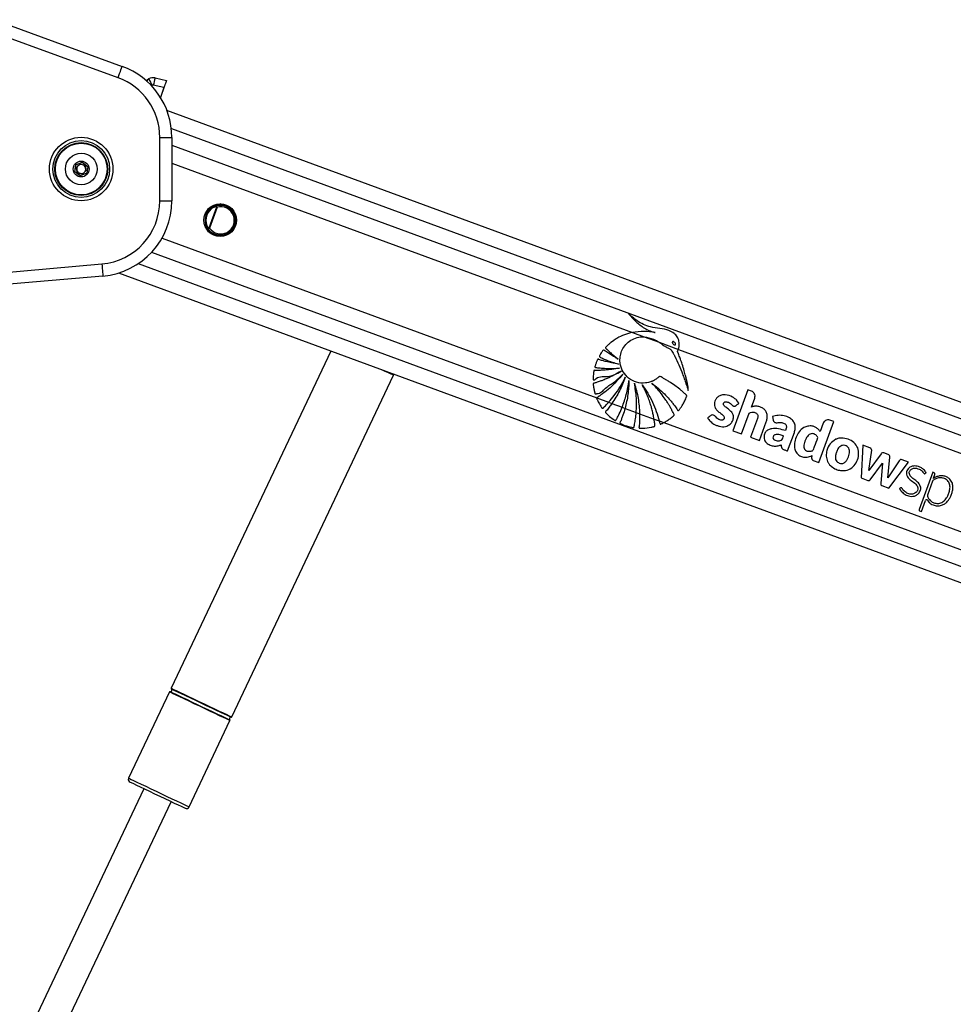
# Paper-space layout 'In-Ground Anchor' of a CAD drawing. Header units: millimetres. Extents: x 1903 to 18395, y 314 to 15846.
# Tile 16 of 52: x 3347 to 3965, y 6649 to 7300. Entities that reach past the tile are written whole.
import ezdxf

# ---------------------------------------------------------------- set-up
doc = ezdxf.new("R2010")
doc.units = ezdxf.units.MM

psp = doc.layouts.new('In-Ground Anchor')

# ---------------------------------------------------------------- linework, layer by layer
at = {"color": 7, "linetype": 'Continuous', "lineweight": 25, "ltscale": 2}
for p, q in [((3329.64, 7300.26), (3414.45, 7269.39)), ((3411.72, 7261.87), (3326.9, 7292.74)), ((3431.08, 7260.55), (3431.95, 7261.05)), ((3436.2, 7261.71), (3443.82, 7260.07)), ((3442.08, 7255.34), (3435.06, 7256.85)), ((3440.95, 7252.01), (3439.83, 7248.78)), ((3442.08, 7255.34), (3440.86, 7252.03)), ((4899.9, 6704.87), (3444.06, 7240.25)), ((3439.35, 7180.46), (3439.35, 7222.4)), ((3439.35, 7222.4), (3447.35, 7222.4)), ((3447.35, 7222.4), (3447.35, 7180.46)), ((3383.69, 7204.25), (3387.96, 7206.01)), ((3387.96, 7206.01), (3391.62, 7203.2)), ((3383.08, 7199.67), (3383.69, 7204.25)), ((3386.74, 7196.86), (3383.08, 7199.67)), ((3384.05, 7202.47), (3386.6, 7204.82)), ((3384.8, 7199.09), (3384.05, 7202.47)), ((3386.6, 7204.82), (3389.9, 7203.78)), ((3390.66, 7200.4), (3388.1, 7198.05)), ((3389.9, 7203.78), (3390.66, 7200.4)), ((3391.62, 7203.2), (3391.01, 7198.62)), ((3388.1, 7198.05), (3384.8, 7199.09)), ((3391.01, 7198.62), (3386.74, 7196.86)), ((3439.35, 7180.46), (3447.35, 7180.46)), ((3471.93, 7162.43), (3477.04, 7176.35)), ((3477.31, 7176.16), (3472.25, 7162.4)), ((3478.97, 7178.4), (3481.81, 7177.36)), ((3481.83, 7177.44), (3479.22, 7178.41)), ((3481.83, 7177.44), (3481.81, 7177.36)), ((3475.86, 7158.17), (3472.16, 7159.53)), ((3472.35, 7159.37), (3475.83, 7158.09)), ((3475.83, 7158.09), (3475.86, 7158.17)), ((3318.83, 7131.43), (3401.01, 7138.62)), ((3401.71, 7130.65), (3319.53, 7123.46)), ((3412.07, 7132.68), (4699.41, 6659.27)), ((3752.12, 7093.31), (3760.03, 7090.4)), ((3760.03, 7090.4), (3769.88, 7086.78)), ((3769.88, 7086.78), (3782.57, 7082.11)), ((3552.64, 7080.99), (3446.91, 6857.84)), ((3782.57, 7082.11), (4592.57, 6784.24)), ((3486.94, 6838.87), (3594.05, 7064.93)), ((3594.05, 7064.93), (3594.31, 7065.66)), ((3728.5, 7049.97), (3736.39, 7047.07)), ((3828.49, 7055.32), (3818.53, 7028.26)), ((3830.97, 7054.41), (3828.49, 7055.32)), ((3830.88, 7043.87), (3833.08, 7049.85)), ((3736.39, 7047.07), (3738.53, 7046.28)), ((3738.53, 7046.28), (3745.34, 7043.78)), ((3745.34, 7043.78), (3747.27, 7043.07)), ((3747.27, 7043.07), (3754.66, 7040.35)), ((3754.66, 7040.35), (3756.9, 7039.53)), ((3756.9, 7039.53), (3766.45, 7036.01)), ((3824.35, 7026.12), (3829.45, 7040)), ((3844.9, 7037.58), (3845.28, 7035.37)), ((3766.45, 7036.01), (3769.95, 7034.73)), ((3769.95, 7034.73), (3772.91, 7033.64)), ((3772.91, 7033.64), (4575.83, 6738.37)), ((3834.9, 7036.27), (3830.35, 7023.91)), ((3836.17, 7021.77), (3840.72, 7034.14)), ((3875.45, 7007.32), (3885.41, 7034.39)), ((3878.37, 7033.21), (3876.34, 7027.7)), ((3885.41, 7034.39), (3882.91, 7035.31)), ((3818.53, 7028.26), (3824.35, 7026.12)), ((3830.35, 7023.91), (3836.17, 7021.77)), ((3854.87, 7014.89), (3859.34, 7027.05)), ((3904.61, 7018.69), (3903.5, 6997.01)), ((3909.27, 7016.98), (3904.61, 7018.69)), ((3870.88, 7011.8), (3870.78, 7010.15)), ((3908.63, 7001.86), (3910.51, 7015.37)), ((3916.69, 7012.96), (3908.63, 7001.86)), ((3921.41, 7012.53), (3918.63, 7013.55)), ((3921.28, 6997.16), (3922.51, 7010.8)), ((3871.85, 7008.65), (3875.45, 7007.32)), ((3909.6, 6995.88), (3917.59, 7006.89)), ((3917.59, 7006.89), (3916.5, 6993.34)), ((3928.66, 7008.45), (3921.28, 6997.16)), ((3921.92, 6990.24), (3934.98, 7007.52)), ((3934.98, 7007.52), (3930.65, 7009.11)), ((3950.95, 7000.77), (3941.87, 6976.08)), ((3951.8, 7000.46), (3950.95, 7000.77)), ((3951.46, 6996.78), (3952.36, 6999.25)), ((3903.5, 6997.01), (3908, 6995.35)), ((3917.2, 6991.97), (3921.92, 6990.24)), ((3950.77, 6994.92), (3947.35, 6985.62)), ((3951.44, 6996.76), (3951.46, 6996.78)), ((3943.39, 6974.84), (3946.06, 6982.1)), ((3942.25, 6975.27), (3943.39, 6974.84)), ((3445.76, 6855.41), (3418.72, 6798.34)), ((3458.75, 6779.37), (3485.79, 6836.44)), ((3428.88, 6791.31), (3331.25, 6585.27)), ((3349.25, 6576.74), (3446.88, 6782.78))]:
    psp.add_line(p, q, dxfattribs=at)
at = {"color": 8, "linetype": 'Continuous', "lineweight": 25, "ltscale": 2}
for p, q in [((3434.35, 7256.74), (3433.92, 7256.5)), ((3447.01, 7228.26), (4888.97, 6697.99)), ((3447.35, 7217.27), (4614.52, 6788.05)), ((3447.35, 7205.38), (3752.12, 7093.31)), ((3440.82, 7155.76), (3728.5, 7049.97)), ((3433.95, 7146.4), (4589.99, 6721.27)), ((3425.02, 7138.82), (4714.23, 6664.72))]:
    psp.add_line(p, q, dxfattribs=at)
at = {"color": 7, "linetype": 'Continuous', "lineweight": 25, "ltscale": 2, "flags": 128}
for points in [[(3411.72, 7261.87), (3412.25, 7263.34), (3412.76, 7264.75), (3413.24, 7266.05), (3413.65, 7267.19), (3413.99, 7268.12), (3414.24, 7268.82), (3414.4, 7269.24), (3414.45, 7269.39)], [(3443.82, 7260.07), (3443.79, 7259.98), (3443.69, 7259.71), (3443.53, 7259.28), (3443.31, 7258.69), (3443.05, 7257.97), (3442.75, 7257.15), (3442.42, 7256.27), (3442.08, 7255.34)], [(3440.95, 7252.01), (3440.94, 7252.02), (3440.93, 7252.02), (3440.92, 7252.02), (3440.91, 7252.02), (3440.9, 7252.03), (3440.89, 7252.03), (3440.88, 7252.03), (3440.86, 7252.03)], [(3471.94, 7162.29), (3471.94, 7162.31), (3471.94, 7162.33), (3471.94, 7162.34), (3471.93, 7162.36), (3471.93, 7162.38), (3471.93, 7162.4), (3471.93, 7162.42), (3471.93, 7162.43)], [(3401.01, 7138.62), (3401.15, 7137.07), (3401.28, 7135.57), (3401.4, 7134.2), (3401.5, 7132.99), (3401.59, 7132), (3401.66, 7131.26), (3401.7, 7130.81), (3401.71, 7130.65)], [(3456.09, 6778.42), (3455.9, 6778.5), (3455.08, 6778.89), (3453.65, 6779.57), (3451.64, 6780.52), (3449.13, 6781.71), (3446.22, 6783.09), (3443.01, 6784.61), (3439.61, 6786.22), (3436.15, 6787.86), (3432.75, 6789.47), (3429.53, 6791), (3426.62, 6792.38), (3424.11, 6793.56), (3422.11, 6794.52), (3420.67, 6795.2), (3419.85, 6795.58), (3419.67, 6795.67)]]:
    psp.add_lwpolyline(points, dxfattribs=at)
at = {"color": 8, "linetype": 'Continuous', "lineweight": 25, "ltscale": 2, "flags": 128}
for points in [[(3594.05, 7064.93), (3594.03, 7064.94), (3593.55, 7065.17), (3592.44, 7065.7), (3590.74, 7066.5), (3588.5, 7067.56), (3586.32, 7068.6)], [(3465.78, 6845.93), (3462.2, 6847.62), (3458.74, 6849.26), (3455.51, 6850.79), (3452.61, 6852.17), (3450.13, 6853.34), (3448.15, 6854.28), (3446.74, 6854.95), (3445.94, 6855.33), (3445.76, 6855.41)], [(3446.18, 6855.64), (3446.2, 6855.63), (3446.68, 6855.4), (3447.77, 6854.88), (3449.45, 6854.09), (3451.66, 6853.04), (3454.33, 6851.78), (3457.37, 6850.34), (3460.68, 6848.76), (3464.17, 6847.11), (3467.71, 6845.43), (3471.2, 6843.78), (3474.51, 6842.21), (3477.55, 6840.77), (3480.22, 6839.51), (3482.43, 6838.46), (3484.11, 6837.67), (3485.2, 6837.15), (3485.68, 6836.92), (3485.7, 6836.91)], [(3446.91, 6857.84), (3446.93, 6857.83), (3447.41, 6857.6), (3448.52, 6857.07), (3450.22, 6856.27), (3452.46, 6855.21), (3455.16, 6853.93), (3458.24, 6852.47), (3461.6, 6850.88), (3465.13, 6849.2), (3468.72, 6847.5), (3472.25, 6845.83), (3475.61, 6844.24), (3478.69, 6842.78), (3481.39, 6841.5), (3483.63, 6840.44), (3485.33, 6839.63), (3486.44, 6839.11), (3486.92, 6838.88), (3486.94, 6838.87)], [(3466.76, 6848.01), (3463.23, 6849.68), (3459.82, 6851.29), (3456.63, 6852.81), (3453.76, 6854.17), (3451.31, 6855.32), (3449.36, 6856.25), (3447.97, 6856.91), (3447.18, 6857.28), (3447, 6857.37)], [(3486.52, 6838.64), (3486.34, 6838.73), (3485.55, 6839.1), (3484.16, 6839.76), (3482.21, 6840.69), (3479.76, 6841.85), (3476.89, 6843.2), (3473.7, 6844.72), (3470.29, 6846.33), (3466.76, 6848.01)], [(3485.79, 6836.44), (3485.61, 6836.53), (3484.81, 6836.91), (3483.4, 6837.58), (3481.43, 6838.51), (3478.95, 6839.69), (3476.04, 6841.06), (3472.81, 6842.59), (3469.35, 6844.23), (3465.78, 6845.93)], [(3418.72, 6798.34), (3418.74, 6798.33), (3419.22, 6798.1), (3420.33, 6797.57), (3422.03, 6796.77), (3424.26, 6795.71), (3426.97, 6794.43), (3430.05, 6792.97), (3433.41, 6791.37), (3436.94, 6789.7), (3440.53, 6788), (3444.06, 6786.33), (3447.42, 6784.74), (3450.5, 6783.28), (3453.2, 6782), (3455.44, 6780.94), (3457.14, 6780.13), (3458.25, 6779.6), (3458.73, 6779.38), (3458.75, 6779.37)]]:
    psp.add_lwpolyline(points, dxfattribs=at)
at = {"color": 7, "linetype": 'Continuous', "lineweight": 25, "ltscale": 4}
for centre, radius in [((3387.35, 7201.43), 21), ((3387.35, 7201.43), 18.8), ((3387.35, 7201.43), 17.5), ((3387.35, 7201.43), 17.1), ((3387.35, 7201.43), 10.5), ((3387.35, 7201.43), 5.25), ((3479.33, 7167.61), 10.8)]:
    psp.add_circle(centre, radius, dxfattribs=at)
for centre, radius, start, end in [((3397.35, 7222.4), 50, 0, 70), ((3397.35, 7222.4), 42, 0, 70), ((3428.6, 7264.88), 4.99, 288.13529, 299.82653), ((3428.61, 7264.87), 4.98, 288.0953, 299.82831), ((3434.93, 7255.85), 6, 77.85672, 119.80946), ((3526.73, 7311.08), 107.17, 207.82486, 210.46329), ((3505.69, 7242.93), 71.99, 164.87592, 168.84831), ((3434.85, 7255.88), 1, 77.85672, 119.80946), ((3387.35, 7201.43), 3, 132.56232, 192.56232), ((3387.35, 7201.43), 3, 192.56232, 252.56232), ((3387.35, 7201.43), 3, 72.56232, 132.56232), ((3387.35, 7201.43), 3, 12.56232, 72.56232), ((3387.35, 7201.43), 3, 312.56232, 12.56232), ((3387.35, 7201.43), 3, 252.56232, 312.56232), ((3397.35, 7180.46), 42, 275, 0), ((3397.35, 7180.46), 50, 275, 0), ((3479.33, 7167.61), 10.06, 75.73698, 249.80946), ((3479.33, 7167.61), 9.96, 117.65002, 201.9689), ((3479.33, 7167.61), 9.46, 117.65002, 201.9689), ((3234.22, 7050.19), 271.61, 27.5905, 27.69598), ((3479.33, 7167.61), 10.14, 249.82691, 75.69304), ((3517.35, 7133.69), 58.69, 133.23364, 133.37549), ((3594.41, 6856.61), 331.47, 111.94086, 112.02728), ((3890.61, 7013.46), 9.95, 97.11548, 100.51669), ((3918.05, 7011.97), 1.69, 69.80946, 144.02447), ((3920.83, 7010.95), 1.68, 354.84557, 69.80946), ((3889.67, 7011.86), 9.27, 205.18188, 209.93656), ((3930.07, 7007.53), 1.68, 69.80946, 146.84423), ((3951.47, 6999.57), 0.948, 339.80946, 69.80946), ((3956.65, 6990.43), 8.08, 62.49023, 68.80439), ((3952.14, 6994.42), 1.45, 121.89735, 159.80946), ((3946.83, 6981.82), 0.821, 33.86502, 159.80946), ((3942.46, 6975.86), 0.632, 159.80946, 249.80946), ((3446.12, 6855.24), 0.4, 81.24959, 154.64804), ((3446.33, 6856.62), 1, 261.24959, 48.04649), ((3447.27, 6857.66), 0.4, 154.64804, 228.04649), ((3486.37, 6837.66), 1, 81.24959, 228.04649), ((3485.43, 6836.61), 0.4, 334.64804, 48.04649), ((3486.58, 6839.04), 0.4, 261.24959, 334.64804), ((3420.52, 6797.48), 2, 154.64804, 244.64804), ((3456.94, 6780.22), 2, 244.64804, 334.64804)]:
    psp.add_arc(centre, radius, start, end, dxfattribs=at)
psp.add_ellipse((3479.67, 7167.48), major_axis=(8.44, -3.1), ratio=0.999983, start_param=4.094081, end_param=8.47229, dxfattribs=at)
at = {"color": 8, "linetype": 'Continuous', "lineweight": 25, "ltscale": 2}
psp.add_open_spline([(3431.08, 7260.55), (3431.06, 7260.48), (3431.02, 7260.32), (3430.93, 7259.68), (3430.86, 7259.16), (3430.85, 7259.09)], degree=3, knots=[0, 0, 0, 0, 0.453395, 0.923382, 1, 1, 1, 1], dxfattribs=at)
at = {"color": 7, "linetype": 'Continuous', "lineweight": 25, "ltscale": 2}
for points, knots in [([(3442.6, 7256.75), (3442.58, 7256.7), (3442.55, 7256.6), (3442.26, 7255.79), (3441.85, 7254.6), (3441.39, 7253.26), (3441.08, 7252.37), (3440.95, 7252.01)], [0, 0, 0, 0, 0.213273, 0.426548, 0.640053, 0.854443, 1, 1, 1, 1]), ([(3474.71, 7176.43), (3475.43, 7176.75), (3477.17, 7177.52), (3480.26, 7177.73), (3483.61, 7176.87), (3486.53, 7174.87), (3488.59, 7171.97), (3489.52, 7168.57), (3489.26, 7165.14), (3487.93, 7162.08), (3485.72, 7159.64), (3482.85, 7158.03), (3479.56, 7157.41), (3476.15, 7157.92), (3473.06, 7159.59), (3471.06, 7161.79), (3470.33, 7163.38), (3470.1, 7163.89)], [0, 0, 0, 0, 0.048635, 0.118424, 0.190965, 0.265084, 0.33881, 0.410245, 0.47863, 0.544692, 0.610084, 0.676613, 0.745579, 0.817367, 0.891193, 0.965259, 1, 1, 1, 1]), ([(3474.71, 7176.43), (3474.76, 7176.46), (3475.07, 7176.61), (3475.56, 7176.78), (3476.14, 7176.84), (3476.53, 7176.81), (3476.82, 7176.73), (3477.03, 7176.61), (3477.11, 7176.49), (3477.15, 7176.45)], [0, 0, 0, 0, 0.07009, 0.395136, 0.587129, 0.731055, 0.841659, 0.936338, 1, 1, 1, 1]), ([(3477.04, 7176.35), (3477.02, 7176.37), (3476.94, 7176.43), (3476.66, 7176.48), (3476.02, 7176.44), (3475.4, 7176.22), (3474.99, 7176.01), (3474.94, 7175.99)], [0, 0, 0, 0, 0.045389, 0.125682, 0.375708, 0.924097, 1, 1, 1, 1]), ([(3477.31, 7176.16), (3477.31, 7176.16), (3477.22, 7176.22), (3477.13, 7176.29), (3477.04, 7176.35)], [0, 0, 0, 0, 0.028605, 1, 1, 1, 1]), ([(3477.15, 7176.45), (3477.2, 7176.36), (3477.26, 7176.26), (3477.31, 7176.16), (3477.31, 7176.16)], [0, 0, 0, 0, 0.971547, 1, 1, 1, 1]), ([(3471.94, 7162.29), (3471.89, 7162.28), (3471.73, 7162.24), (3471.47, 7162.3), (3471.07, 7162.5), (3470.54, 7163), (3470.26, 7163.55), (3470.1, 7163.89)], [0, 0, 0, 0, 0.060691, 0.184543, 0.294073, 0.574653, 1, 1, 1, 1]), ([(3470.56, 7164.07), (3470.7, 7163.77), (3470.93, 7163.27), (3471.33, 7162.78), (3471.62, 7162.54), (3471.78, 7162.44), (3471.89, 7162.44), (3471.93, 7162.43)], [0, 0, 0, 0, 0.455661, 0.744978, 0.850647, 0.957081, 1, 1, 1, 1]), ([(3471.93, 7162.43), (3472.03, 7162.42), (3472.14, 7162.41), (3472.25, 7162.4), (3472.25, 7162.4)], [0, 0, 0, 0, 0.971443, 1, 1, 1, 1]), ([(3472.25, 7162.4), (3472.25, 7162.4), (3472.15, 7162.36), (3472.04, 7162.33), (3471.94, 7162.29)], [0, 0, 0, 0, 0.028402, 1, 1, 1, 1]), ([(3749.5, 7105.92), (3751.06, 7104.08), (3754.17, 7100.4), (3759.05, 7096.66), (3762.91, 7094.65), (3765.03, 7093.86), (3766.28, 7093.47), (3766.92, 7093.33), (3767.24, 7093.26)], [0, 0, 0, 0, 0.325671, 0.650323, 0.822898, 0.911045, 0.955443, 1, 1, 1, 1]), ([(3782.57, 7082.11), (3782.63, 7082.28), (3782.73, 7082.54), (3782.81, 7082.81), (3782.83, 7082.91), (3782.84, 7082.92), (3782.84, 7082.95), (3782.88, 7083.07), (3783, 7083.54), (3783.26, 7085.02), (3783.14, 7087.54), (3781.93, 7090.48), (3779.64, 7093.03), (3775.66, 7095.06), (3770.27, 7095.97), (3764.51, 7096.68), (3759.41, 7098.47), (3755.5, 7100.76), (3752.2, 7103.28), (3750.4, 7105.03), (3749.5, 7105.92)], [0, 0, 0, 0, 0.012211, 0.018317, 0.018699, 0.018792, 0.019175, 0.020701, 0.026806, 0.051263, 0.120525, 0.189701, 0.258256, 0.342318, 0.479706, 0.6178, 0.72587, 0.834019, 0.916607, 1, 1, 1, 1]), ([(3752.12, 7093.31), (3750.35, 7092.86), (3746.79, 7091.96), (3742.02, 7089.61), (3738.57, 7087.24), (3736.66, 7085.59), (3735.87, 7084.85), (3735.47, 7084.46), (3735.06, 7084.02), (3734.66, 7083.69), (3734.43, 7083.37), (3734.39, 7083.16), (3734.45, 7082.93), (3734.66, 7082.67), (3734.94, 7082.39), (3735.22, 7082.16), (3735.77, 7081.65), (3736.6, 7080.82), (3738.18, 7079.38), (3740.2, 7077.63), (3741.9, 7076.33), (3742.75, 7075.67)], [0, 0, 0, 0, 0.170073, 0.342458, 0.493966, 0.560669, 0.578147, 0.595631, 0.613121, 0.633937, 0.644247, 0.648929, 0.653741, 0.665823, 0.679589, 0.690336, 0.699836, 0.749876, 0.799914, 0.899958, 1, 1, 1, 1]), ([(3787.97, 7050.86), (3788.03, 7050.99), (3788.12, 7051.17), (3788.14, 7051.44), (3788.06, 7051.62), (3787.84, 7051.87), (3787.33, 7052.31), (3786.47, 7053.14), (3785.13, 7054.32), (3783.02, 7056.11), (3780.12, 7058.33), (3777.05, 7060.41), (3774.55, 7061.9), (3772.99, 7062.81), (3771.66, 7063.46), (3770.83, 7064.1), (3770, 7064.18), (3769.63, 7063.91), (3768.96, 7063.31), (3767.66, 7062.21), (3766.14, 7061.4), (3765.02, 7060.92), (3764.59, 7060.76), (3763.83, 7060.48), (3762.59, 7060.13), (3759.48, 7059.6), (3754.78, 7060.03), (3749.54, 7062.76), (3745.8, 7067.05), (3744.01, 7071.75), (3743.78, 7076.19), (3744.54, 7080.04), (3746.33, 7083.76), (3749.23, 7086.99), (3753.05, 7089.34), (3756.8, 7090.42), (3759.16, 7090.4), (3760.03, 7090.4)], [0, 0, 0, 0, 0.005233, 0.007065, 0.009545, 0.012124, 0.018946, 0.033854, 0.055123, 0.082783, 0.133466, 0.186075, 0.215661, 0.237974, 0.251102, 0.26888, 0.274398, 0.279511, 0.284513, 0.306985, 0.340224, 0.34565, 0.351077, 0.356504, 0.374944, 0.396981, 0.469731, 0.539544, 0.604098, 0.669998, 0.715984, 0.761915, 0.809541, 0.862626, 0.915554, 0.968749, 1, 1, 1, 1]), ([(3767.24, 7093.26), (3764.75, 7093.59), (3759.71, 7094.25), (3754.67, 7093.62), (3752.12, 7093.31)], [0, 0, 0, 0, 0.493799, 1, 1, 1, 1]), ([(3760.03, 7090.4), (3762.1, 7090.03), (3765.61, 7089.42), (3768.63, 7087.54), (3769.88, 7086.78)], [0, 0, 0, 0, 0.588815, 1, 1, 1, 1]), ([(3769.88, 7086.78), (3770.43, 7086.39), (3771.18, 7085.87), (3772.09, 7085.17), (3772.66, 7084.75), (3773.24, 7084.35), (3774.33, 7083.65), (3775.94, 7082.99), (3777.83, 7081.91), (3778.7, 7080.23), (3779.42, 7079.03), (3779.86, 7078.21), (3780.05, 7077.84), (3780.13, 7077.68), (3780.17, 7077.61), (3780.18, 7077.58), (3780.19, 7077.57), (3780.19, 7077.56), (3780.2, 7077.56), (3782.23, 7073.82), (3784.03, 7069.32), (3785.9, 7064.28), (3786.47, 7062.71), (3787.02, 7061.13), (3787.56, 7059.55), (3788.09, 7057.96), (3788.62, 7056.38), (3788.96, 7055.33), (3789.13, 7054.81)], [0, 0, 0, 0, 0.052344, 0.070767, 0.089033, 0.107244, 0.125517, 0.189044, 0.243214, 0.288877, 0.332521, 0.352128, 0.360759, 0.364552, 0.366225, 0.36696, 0.36728, 0.367425, 0.367487, 0.367536, 0.697735, 0.741074, 0.784397, 0.827697, 0.870956, 0.914161, 0.957296, 1, 1, 1, 1]), ([(3778.75, 7087.18), (3778.71, 7087.13), (3778.62, 7087.04), (3778.55, 7086.84), (3778.55, 7086.56), (3778.69, 7086.1), (3779.07, 7085.57), (3779.53, 7085.17), (3779.94, 7085.02), (3780.17, 7084.99), (3780.37, 7085.04), (3780.45, 7085.11), (3780.49, 7085.14)], [0, 0, 0, 0, 0.054398, 0.1088, 0.182998, 0.304849, 0.522551, 0.75362, 0.828735, 0.904469, 0.959028, 1, 1, 1, 1]), ([(3780.49, 7085.14), (3780.54, 7085.18), (3780.62, 7085.27), (3780.69, 7085.47), (3780.7, 7085.75), (3780.55, 7086.2), (3780.18, 7086.74), (3779.72, 7087.13), (3779.32, 7087.3), (3779.08, 7087.32), (3778.88, 7087.28), (3778.79, 7087.21), (3778.75, 7087.18)], [0, 0, 0, 0, 0.0540532, 0.1081384, 0.1815329, 0.3020103, 0.5184687, 0.748817, 0.8245656, 0.9008816, 0.9552526, 1, 1, 1, 1]), ([(3742.75, 7075.67), (3741.9, 7076.14), (3740.2, 7077.07), (3738.08, 7078.38), (3736.39, 7079.5), (3735.3, 7080.25), (3734.52, 7080.82), (3733.94, 7081.22), (3733.57, 7081.57), (3733.26, 7081.68), (3733.14, 7081.69), (3733.02, 7081.65), (3732.76, 7081.45), (3732.41, 7081), (3731.8, 7080.17), (3731.25, 7079.27), (3730.73, 7078.44), (3730.45, 7077.99), (3730.29, 7077.68), (3730.25, 7077.5), (3730.28, 7077.34), (3730.38, 7077.21), (3730.63, 7077.03), (3731.31, 7076.71), (3732.7, 7076), (3735.25, 7074.95), (3738.75, 7073.58), (3741.52, 7072.76), (3742.94, 7072.33)], [0, 0, 0, 0, 0.09576, 0.19152, 0.246759, 0.296659, 0.322493, 0.341821, 0.367138, 0.370981, 0.374649, 0.378607, 0.383428, 0.40683, 0.434293, 0.485458, 0.51038, 0.531431, 0.538667, 0.544528, 0.549038, 0.554039, 0.560035, 0.580167, 0.628108, 0.713988, 0.853414, 1, 1, 1, 1]), ([(3789.13, 7054.81), (3789.15, 7055.51), (3789.17, 7056.48), (3788.9, 7057.8), (3788.7, 7058.86), (3788.38, 7060.38), (3787.96, 7062.23), (3787.29, 7064.88), (3786.36, 7068.24), (3785.2, 7071.97), (3784.02, 7075.44), (3783.11, 7077.92), (3782.52, 7079.48), (3782.23, 7080.14), (3782.11, 7080.44), (3782.08, 7080.59), (3782.03, 7080.69), (3782, 7080.74), (3781.98, 7080.83), (3782.03, 7080.95), (3782.13, 7081.12), (3782.35, 7081.49), (3782.48, 7081.84), (3782.57, 7082.11)], [0, 0, 0, 0, 0.073125, 0.10191, 0.14179, 0.187063, 0.264689, 0.34232, 0.473997, 0.632264, 0.753157, 0.860232, 0.909873, 0.928647, 0.936825, 0.943166, 0.945249, 0.947611, 0.949622, 0.954725, 0.961087, 0.970085, 1, 1, 1, 1]), ([(3743.67, 7069.77), (3741.93, 7069.43), (3738.81, 7068.83), (3734.74, 7068.42), (3731.89, 7068.25), (3730.04, 7068.2), (3728.86, 7068.21), (3728.02, 7068.2), (3727.46, 7068.24), (3727.08, 7068.26), (3726.9, 7068.21), (3726.82, 7068.17), (3726.73, 7068.09), (3726.66, 7067.94), (3726.61, 7067.64), (3726.53, 7067.21), (3726.41, 7066.49), (3726.26, 7065.28), (3726.11, 7063.91), (3726.05, 7062.81), (3726.07, 7062.31), (3726.12, 7062.12), (3726.23, 7061.99), (3726.4, 7061.91), (3726.62, 7061.91), (3726.87, 7061.95), (3727.07, 7061.99), (3727.2, 7062.02), (3727.25, 7062.03), (3727.27, 7062.04), (3727.28, 7062.04), (3727.29, 7062.04), (3727.29, 7062.04), (3727.29, 7062.04), (3727.29, 7062.04), (3729.12, 7064.67), (3736.58, 7063.01), (3741.86, 7066.05), (3744.6, 7067.63)], [0, 0, 0, 0, 0.124268, 0.224134, 0.287391, 0.325809, 0.354668, 0.370116, 0.385224, 0.394172, 0.396312, 0.398353, 0.400351, 0.404875, 0.409572, 0.422065, 0.435866, 0.460944, 0.507808, 0.532672, 0.53855, 0.542985, 0.546573, 0.550038, 0.555781, 0.562196, 0.567879, 0.570234, 0.571221, 0.571645, 0.571831, 0.57191, 0.571946, 0.571962, 0.571969, 0.571977, 0.777423, 1, 1, 1, 1]), ([(3742.94, 7072.33), (3741.4, 7072.58), (3738.62, 7073.03), (3735.12, 7073.87), (3732.73, 7074.54), (3731.17, 7075.03), (3730.25, 7075.34), (3729.66, 7075.59), (3729.35, 7075.59), (3729.2, 7075.49), (3729.11, 7075.41), (3728.97, 7075.17), (3728.7, 7074.65), (3728.37, 7073.86), (3728.07, 7072.97), (3727.78, 7072.11), (3727.53, 7071.38), (3727.37, 7070.86), (3727.33, 7070.61), (3727.34, 7070.49), (3727.37, 7070.39), (3727.46, 7070.26), (3727.67, 7070.15), (3727.98, 7070.11), (3728.75, 7070.03), (3729.97, 7069.86), (3731.76, 7069.7), (3733.68, 7069.57), (3737.68, 7069.41), (3741.01, 7069.61), (3743.67, 7069.77)], [0, 0, 0, 0, 0.130262, 0.233618, 0.299767, 0.336789, 0.369447, 0.380585, 0.390292, 0.392933, 0.395826, 0.399945, 0.415815, 0.444973, 0.471101, 0.493459, 0.520924, 0.534759, 0.538754, 0.542054, 0.544891, 0.547528, 0.554862, 0.563495, 0.573591, 0.618893, 0.666575, 0.72277, 0.779183, 1, 1, 1, 1]), ([(3744.6, 7067.63), (3743.04, 7066.71), (3740.07, 7064.95), (3736.11, 7063.08), (3733.05, 7061.82), (3731.04, 7061.08), (3729.52, 7060.56), (3728.44, 7060.22), (3727.51, 7059.92), (3726.85, 7059.8), (3726.45, 7059.63), (3726.32, 7059.54), (3726.25, 7059.46), (3726.2, 7059.33), (3726.19, 7059.09), (3726.23, 7058.63), (3726.33, 7057.9), (3726.45, 7056.95), (3726.71, 7055.56), (3726.98, 7054.29), (3727.25, 7053.31), (3727.33, 7052.96), (3727.4, 7052.79), (3727.48, 7052.68), (3727.58, 7052.6), (3727.7, 7052.57), (3727.97, 7052.59), (3728.24, 7052.74), (3728.49, 7052.89), (3728.59, 7052.96), (3728.63, 7052.98), (3728.65, 7052.99), (3728.65, 7052.99), (3728.66, 7052.99), (3728.66, 7052.99), (3728.66, 7052.99), (3728.66, 7052.99), (3731.08, 7052.61), (3734.37, 7057.08), (3740.47, 7060.36), (3744, 7063.86), (3745.83, 7065.67)], [0, 0, 0, 0, 0.108948, 0.208093, 0.263111, 0.308422, 0.336746, 0.360078, 0.376708, 0.395393, 0.400257, 0.402678, 0.404735, 0.406693, 0.410737, 0.41948, 0.434412, 0.454791, 0.477274, 0.519825, 0.532787, 0.538256, 0.541368, 0.54432, 0.546266, 0.54876, 0.551545, 0.562358, 0.567025, 0.568834, 0.569563, 0.569869, 0.570002, 0.57006, 0.570084, 0.570095, 0.570101, 0.570105, 0.704081, 0.847378, 1, 1, 1, 1]), ([(3745.83, 7065.67), (3743.04, 7062.5), (3739.02, 7057.93), (3733.63, 7053.62), (3731.28, 7051.94), (3730.26, 7051.23), (3729.72, 7050.88), (3729.2, 7050.49), (3728.7, 7050.29), (3728.54, 7050.03), (3728.5, 7049.97)], [0, 0, 0, 0, 0.538403, 0.775486, 0.879896, 0.907259, 0.93462, 0.961993, 0.99056, 1, 1, 1, 1]), ([(3736.39, 7047.07), (3737.68, 7048.58), (3740.46, 7051.86), (3744.21, 7057.37), (3746.35, 7061.52), (3747.43, 7063.61)], [0, 0, 0, 0, 0.2987274, 0.6459305, 1, 1, 1, 1]), ([(3747.43, 7063.61), (3746.25, 7060.57), (3743.88, 7054.48), (3740.32, 7049.01), (3738.53, 7046.28)], [0, 0, 0, 0, 0.500093, 1, 1, 1, 1]), ([(3745.34, 7043.78), (3746.35, 7046.58), (3748.44, 7052.36), (3749.37, 7058.42), (3749.85, 7061.54)], [0, 0, 0, 0, 0.486049, 1, 1, 1, 1]), ([(3749.85, 7061.54), (3749.73, 7058.42), (3749.48, 7052.18), (3748.01, 7046.1), (3747.27, 7043.07)], [0, 0, 0, 0, 0.500116, 1, 1, 1, 1]), ([(3753.47, 7059.76), (3754.41, 7056.45), (3756.29, 7049.83), (3756.69, 7042.96), (3756.9, 7039.53)], [0, 0, 0, 0, 0.500148, 1, 1, 1, 1]), ([(3754.66, 7040.35), (3754.79, 7043.5), (3755.07, 7050.01), (3754.02, 7056.44), (3753.47, 7059.76)], [0, 0, 0, 0, 0.484378, 1, 1, 1, 1]), ([(3758.67, 7058.63), (3761.11, 7054.91), (3766, 7047.48), (3768.63, 7038.98), (3769.95, 7034.73)], [0, 0, 0, 0, 0.4999982, 1, 1, 1, 1]), ([(3766.45, 7036.01), (3766.36, 7036.54), (3766.12, 7037.98), (3765.6, 7040.47), (3764.93, 7043.13), (3764.09, 7046), (3763.1, 7048.94), (3761.79, 7052.25), (3760.33, 7055.49), (3759.22, 7057.58), (3758.67, 7058.63)], [0, 0, 0, 0, 0.066526, 0.182623, 0.316954, 0.408692, 0.556516, 0.704344, 0.852166, 1, 1, 1, 1]), ([(3764.9, 7059.77), (3766.37, 7058.65), (3769.31, 7056.41), (3773.15, 7052.86), (3776.07, 7049.76), (3778.19, 7047.25), (3779.55, 7045.53), (3780.65, 7044.03), (3781.43, 7042.97), (3781.94, 7042.14), (3782.21, 7041.75), (3782.38, 7041.65), (3782.5, 7041.62), (3782.68, 7041.65), (3782.85, 7041.78), (3783.04, 7042.01), (3783.34, 7042.45), (3783.78, 7042.99), (3784.53, 7044.06), (3785.58, 7045.72), (3786.88, 7048.1), (3787.61, 7049.94), (3787.97, 7050.86)], [0, 0, 0, 0, 0.152817, 0.305596, 0.431741, 0.50449, 0.577241, 0.613252, 0.658132, 0.685773, 0.69446, 0.697027, 0.701153, 0.704888, 0.711449, 0.718642, 0.72912, 0.755834, 0.775882, 0.836896, 0.918478, 1, 1, 1, 1]), ([(3772.91, 7033.64), (3773.01, 7033.69), (3773.22, 7033.8), (3773.73, 7034.07), (3774.52, 7034.53), (3775.86, 7035.37), (3777.03, 7036.2), (3777.97, 7036.94), (3778.45, 7037.33), (3778.95, 7037.78), (3779.44, 7038.11), (3779.76, 7038.47), (3779.81, 7038.74), (3779.71, 7039.19), (3779.26, 7039.9), (3778.81, 7040.84), (3778.34, 7041.74), (3777.87, 7042.63), (3777.21, 7043.84), (3776.34, 7045.34), (3775.22, 7047.17), (3773.53, 7049.71), (3771.19, 7052.88), (3768.18, 7056.45), (3765.99, 7058.66), (3764.9, 7059.77)], [0, 0, 0, 0, 0.010051, 0.020102, 0.050772, 0.089324, 0.157165, 0.174938, 0.192703, 0.210471, 0.233655, 0.244503, 0.250002, 0.256839, 0.284209, 0.321665, 0.347097, 0.372531, 0.409172, 0.466077, 0.522986, 0.595507, 0.730353, 0.865132, 1, 1, 1, 1]), ([(3728.5, 7049.97), (3728.49, 7049.92), (3728.46, 7049.81), (3728.55, 7049.42), (3729.23, 7048.17), (3730.01, 7046.43), (3731.04, 7044.75), (3731.62, 7043.88), (3731.91, 7043.38), (3732.12, 7043.18), (3732.26, 7043.1), (3732.4, 7043.08), (3732.56, 7043.12), (3732.78, 7043.26), (3732.98, 7043.46), (3733.14, 7043.65), (3733.22, 7043.74), (3733.26, 7043.78), (3733.29, 7043.8), (3733.3, 7043.81), (3733.31, 7043.83), (3733.34, 7043.86), (3733.47, 7043.99), (3733.99, 7044.5), (3735, 7045.54), (3735.88, 7046.51), (3736.39, 7047.07)], [0, 0, 0, 0, 0.010933, 0.024753, 0.084813, 0.322497, 0.441372, 0.515192, 0.552187, 0.565171, 0.578278, 0.587223, 0.596127, 0.612876, 0.643401, 0.65856, 0.666136, 0.669932, 0.671835, 0.672772, 0.673255, 0.675145, 0.682731, 0.713041, 0.834331, 1, 1, 1, 1]), ([(3820.52, 7044.78), (3820.64, 7044.87), (3820.9, 7045.06), (3821.34, 7045.4), (3821.74, 7045.7), (3822.07, 7045.95), (3822.27, 7046.11), (3822.43, 7046.2), (3822.53, 7046.27), (3822.58, 7046.32), (3822.58, 7046.38), (3822.56, 7046.45), (3822.5, 7046.59), (3822.4, 7046.76), (3822.29, 7046.92), (3822.23, 7047.02), (3822.2, 7047.06), (3822.2, 7047.07), (3822.19, 7047.07), (3822.19, 7047.08), (3822.19, 7047.08), (3822.19, 7047.08), (3822.19, 7047.08), (3821.73, 7047.04), (3821.57, 7048.35), (3820.52, 7049.04), (3819.54, 7049.92), (3817.37, 7051.24), (3814.48, 7052.21), (3811.09, 7052.02), (3808.94, 7051.02), (3807.49, 7049.49), (3806.66, 7047.81), (3806.35, 7045.98), (3806.62, 7043.93), (3807.59, 7042.24), (3808.85, 7041.07), (3809.99, 7040.16), (3811.13, 7039.29), (3812.18, 7038.4), (3812.82, 7037.63), (3812.99, 7036.92), (3812.92, 7036.42), (3812.69, 7035.98), (3812.35, 7035.64), (3811.93, 7035.41), (3811.38, 7035.27), (3810.47, 7035.3), (3809.27, 7035.7), (3808, 7036.59), (3807.11, 7037.6), (3806.31, 7038.51), (3805.67, 7038.68), (3805.35, 7038.77)], [0, 0, 0, 0, 0.00993, 0.021427, 0.036585, 0.043254, 0.048495, 0.053292, 0.055328, 0.056683, 0.057708, 0.05901, 0.061579, 0.067088, 0.07243, 0.074292, 0.074964, 0.075224, 0.075329, 0.075377, 0.075396, 0.075403, 0.075409, 0.07541, 0.103994, 0.132573, 0.161196, 0.18978, 0.300287, 0.355355, 0.410314, 0.451908, 0.492398, 0.532428, 0.572391, 0.627019, 0.656513, 0.685842, 0.722818, 0.7512, 0.776741, 0.787338, 0.798404, 0.809061, 0.819369, 0.829738, 0.840333, 0.856563, 0.889068, 0.921968, 0.957478, 0.978571, 1, 1, 1, 1]), ([(3833.08, 7049.85), (3833.19, 7050.37), (3833.43, 7051.39), (3832.94, 7052.81), (3832.09, 7053.87), (3831.34, 7054.23), (3830.97, 7054.41)], [0, 0, 0, 0, 0.283707, 0.557909, 0.775025, 1, 1, 1, 1]), ([(3738.53, 7046.28), (3737.92, 7045.46), (3736.69, 7043.81), (3735.41, 7041.92), (3734.36, 7041.02), (3734.26, 7040.67), (3734.28, 7040.5), (3734.42, 7040.25), (3734.7, 7039.98), (3735.39, 7039.35), (3736.81, 7037.87), (3738.53, 7036.51), (3739.97, 7035.5), (3740.44, 7035.14), (3740.75, 7035), (3740.92, 7034.98), (3741.05, 7035.02), (3741.22, 7035.15), (3741.34, 7035.36), (3741.43, 7035.53), (3741.47, 7035.6), (3741.47, 7035.61), (3741.48, 7035.62), (3741.48, 7035.62), (3741.49, 7035.64), (3741.53, 7035.72), (3741.7, 7036.03), (3742.37, 7037.26), (3743.7, 7039.87), (3744.73, 7042.32), (3745.34, 7043.78)], [0, 0, 0, 0, 0.119018, 0.238041, 0.267789, 0.273407, 0.279064, 0.287239, 0.305657, 0.323883, 0.396819, 0.542892, 0.577379, 0.601874, 0.611225, 0.616226, 0.621259, 0.626953, 0.640625, 0.648415, 0.649393, 0.649878, 0.650121, 0.650246, 0.650733, 0.652678, 0.660469, 0.691622, 0.816285, 1, 1, 1, 1]), ([(3805.35, 7038.77), (3804.99, 7038.72), (3804.28, 7038.61), (3803.5, 7037.88), (3802.84, 7037.41), (3802.33, 7037.09), (3802.1, 7036.89), (3802.03, 7036.74), (3802.02, 7036.68), (3802.04, 7036.56), (3802.3, 7036.22), (3802.73, 7035.52), (3803.63, 7034.55), (3804.76, 7033.58), (3806.21, 7032.61), (3807.87, 7031.78), (3809.77, 7031.16), (3811.74, 7030.87), (3813.65, 7030.99), (3815.42, 7031.54), (3816.88, 7032.56), (3818.04, 7033.89), (3818.77, 7035.35), (3819.08, 7036.77), (3819.04, 7038.07), (3818.7, 7039.11), (3817.91, 7040.51), (3816.68, 7041.74), (3815.17, 7042.94), (3814.04, 7043.75), (3813.12, 7044.53), (3812.52, 7045.33), (3812.4, 7046.14), (3812.62, 7046.74), (3813.04, 7047.22), (3813.75, 7047.51), (3814.68, 7047.45), (3815.87, 7047.07), (3817.25, 7046.16), (3818.18, 7045.04), (3819.11, 7044.55), (3819.58, 7044.44), (3820.08, 7044.49), (3820.37, 7044.68), (3820.52, 7044.78)], [0, 0, 0, 0, 0.022694, 0.043768, 0.065126, 0.074107, 0.081703, 0.083309, 0.084607, 0.085809, 0.090371, 0.111466, 0.137647, 0.172537, 0.205481, 0.247029, 0.288952, 0.330457, 0.371379, 0.40852, 0.444979, 0.48204, 0.518824, 0.545975, 0.57299, 0.599286, 0.61411, 0.673634, 0.706936, 0.73547, 0.760548, 0.783465, 0.796126, 0.809871, 0.82272, 0.834847, 0.856612, 0.87967, 0.913136, 0.95883, 0.969239, 0.978981, 0.98877, 1, 1, 1, 1]), ([(3840.72, 7034.14), (3840.94, 7034.85), (3841.38, 7036.28), (3841.44, 7038.56), (3840.8, 7040.76), (3839.41, 7042.59), (3837.47, 7043.8), (3835.31, 7044.45), (3833.02, 7044.58), (3831.59, 7044.1), (3830.88, 7043.87)], [0, 0, 0, 0, 0.124449, 0.250153, 0.37478, 0.499818, 0.624788, 0.750233, 0.874856, 1, 1, 1, 1]), ([(3747.27, 7043.07), (3746.83, 7041.54), (3746.16, 7039.26), (3745, 7036.31), (3744.44, 7034.63), (3743.9, 7033.72), (3743.87, 7033.43), (3743.9, 7033.31), (3743.99, 7033.18), (3744.2, 7033.03), (3744.54, 7032.9), (3745.33, 7032.55), (3747.05, 7031.81), (3749.24, 7031.1), (3751.2, 7030.66), (3752.14, 7030.43), (3752.61, 7030.37), (3752.87, 7030.35), (3753.05, 7030.43), (3753.18, 7030.56), (3753.29, 7030.81), (3753.34, 7031.11), (3753.38, 7031.34), (3753.39, 7031.44), (3753.4, 7031.48), (3753.42, 7031.57), (3753.5, 7031.95), (3753.8, 7033.46), (3754.28, 7036.32), (3754.52, 7038.92), (3754.66, 7040.35)], [0, 0, 0, 0, 0.157635, 0.236409, 0.315187, 0.334878, 0.339706, 0.343581, 0.347446, 0.354726, 0.369123, 0.383423, 0.440619, 0.555134, 0.612321, 0.640914, 0.650552, 0.660261, 0.665264, 0.670265, 0.677696, 0.692418, 0.699728, 0.701557, 0.70201, 0.703838, 0.711146, 0.740375, 0.857324, 1, 1, 1, 1]), ([(3756.9, 7039.53), (3756.9, 7038.27), (3756.9, 7035.75), (3756.82, 7032.92), (3756.55, 7031.21), (3756.49, 7030.66), (3756.5, 7030.36), (3756.54, 7030.18), (3756.62, 7030.06), (3756.75, 7029.97), (3756.98, 7029.91), (3757.28, 7029.91), (3757.98, 7029.93), (3760.44, 7029.91), (3763.09, 7030.26), (3765.42, 7030.8), (3766.12, 7030.96), (3766.62, 7031.05), (3766.91, 7031.25), (3767.01, 7031.42), (3767.06, 7031.76), (3766.99, 7032.27), (3766.77, 7033.62), (3766.64, 7034.88), (3766.47, 7035.9), (3766.45, 7036.01)], [0, 0, 0, 0, 0.15228, 0.304557, 0.341647, 0.361926, 0.371686, 0.378315, 0.383685, 0.389054, 0.397152, 0.411381, 0.425502, 0.482, 0.708797, 0.746305, 0.771307, 0.796423, 0.806974, 0.813189, 0.819399, 0.847333, 0.875073, 0.986031, 1, 1, 1, 1]), ([(3829.45, 7040), (3830.02, 7040.19), (3831.06, 7040.54), (3832.54, 7040.53), (3833.73, 7040.19), (3834.55, 7039.64), (3835.04, 7038.88), (3835.27, 7038.04), (3835.16, 7037.12), (3834.98, 7036.54), (3834.9, 7036.27)], [0, 0, 0, 0, 0.200745, 0.371351, 0.491254, 0.615198, 0.694595, 0.793675, 0.904541, 1, 1, 1, 1]), ([(3859.34, 7027.05), (3859.6, 7027.95), (3860.12, 7029.76), (3859.78, 7032.62), (3858.4, 7035.14), (3855.89, 7037.15), (3852.51, 7038.35), (3848.6, 7038.65), (3846.11, 7037.93), (3844.9, 7037.58)], [0, 0, 0, 0, 0.1228983, 0.2459987, 0.3688062, 0.4922606, 0.6616872, 0.8342465, 1, 1, 1, 1]), ([(3769.95, 7034.73), (3770.05, 7034.11), (3770.16, 7033.45), (3770.47, 7032.81), (3770.57, 7032.71), (3770.7, 7032.65), (3770.94, 7032.65), (3771.72, 7032.92), (3772.37, 7033.31), (3772.91, 7033.64)], [0, 0, 0, 0, 0.391309, 0.424634, 0.451489, 0.478461, 0.512027, 0.601804, 1, 1, 1, 1]), ([(3845.28, 7035.37), (3845.33, 7035.18), (3845.42, 7034.79), (3845.77, 7034.28), (3846.23, 7033.9), (3847.34, 7033.4), (3849.18, 7033.8), (3851.18, 7033.72), (3852.71, 7033.19), (3853.6, 7032.46), (3854.03, 7031.48), (3854.1, 7030.07), (3853.68, 7029.05), (3853.39, 7028.35)], [0, 0, 0, 0, 0.043683, 0.087028, 0.130796, 0.173864, 0.347694, 0.520636, 0.609428, 0.697893, 0.762046, 0.83747, 1, 1, 1, 1]), ([(3876.34, 7027.7), (3875.88, 7028.33), (3875.01, 7029.54), (3873.18, 7030.76), (3870.93, 7031.49), (3868.27, 7031.45), (3865.09, 7030.34), (3862.29, 7027.73), (3860.34, 7024.03), (3859.4, 7020.32), (3859.27, 7016.85), (3860.32, 7014.04), (3862.2, 7011.95), (3864.81, 7010.79), (3867.89, 7010.56), (3869.89, 7011.39), (3870.88, 7011.8)], [0, 0, 0, 0, 0.055175, 0.104925, 0.152123, 0.221132, 0.288784, 0.386407, 0.484077, 0.581735, 0.655209, 0.72656, 0.78872, 0.848694, 0.925083, 1, 1, 1, 1]), ([(3882.91, 7035.31), (3882.4, 7035.43), (3881.38, 7035.66), (3879.97, 7035.17), (3878.91, 7034.33), (3878.55, 7033.59), (3878.37, 7033.21)], [0, 0, 0, 0, 0.2837031, 0.5579053, 0.7750114, 1, 1, 1, 1]), ([(3853.39, 7028.35), (3851.92, 7028.77), (3848.99, 7029.62), (3845.09, 7029.93), (3842.1, 7029.09), (3840.25, 7027.59), (3839.29, 7025.43), (3839.17, 7023.34), (3839.73, 7021.6), (3841.03, 7019.98), (3843.15, 7018.62), (3845.96, 7018), (3848.5, 7018.22), (3850, 7018.74), (3850.67, 7018.97)], [0, 0, 0, 0, 0.143246, 0.286301, 0.358564, 0.429731, 0.501655, 0.573327, 0.621178, 0.668882, 0.765221, 0.851095, 0.934427, 1, 1, 1, 1]), ([(3852.12, 7024.89), (3851.11, 7025.22), (3849.7, 7025.69), (3847.82, 7025.85), (3846.77, 7025.74), (3846, 7025.38), (3845.55, 7024.9), (3845.26, 7024.3), (3845.14, 7023.66), (3845.25, 7023.04), (3845.74, 7022.39), (3846.71, 7021.88), (3848.02, 7021.48), (3848.98, 7021.57), (3849.46, 7021.62)], [0, 0, 0, 0, 0.235344, 0.32838, 0.417622, 0.466592, 0.514364, 0.562573, 0.611917, 0.656748, 0.699403, 0.787976, 0.894126, 1, 1, 1, 1]), ([(3849.46, 7021.62), (3849.84, 7021.71), (3850.34, 7021.83), (3850.91, 7022.07), (3851.39, 7022.49), (3851.6, 7023.56), (3851.93, 7024.42), (3852.12, 7024.89)], [0, 0, 0, 0, 0.256539, 0.334869, 0.397755, 0.66369, 1, 1, 1, 1]), ([(3874.87, 7023.7), (3874.7, 7024.06), (3874.34, 7024.76), (3873.47, 7025.59), (3872.43, 7026.16), (3871.14, 7026.47), (3869.69, 7026.19), (3867.95, 7024.84), (3866.81, 7022.78), (3866.04, 7020.53), (3865.65, 7018.87), (3865.54, 7017.34), (3865.89, 7016.5), (3866.06, 7016.08)], [0, 0, 0, 0, 0.067015, 0.133815, 0.200625, 0.26796, 0.35513, 0.441559, 0.633597, 0.746495, 0.846356, 0.924443, 1, 1, 1, 1]), ([(3866.06, 7016.08), (3866.29, 7015.81), (3866.75, 7015.25), (3867.79, 7014.81), (3868.86, 7014.61), (3869.89, 7014.67), (3870.8, 7014.89), (3871.77, 7015.25), (3872.22, 7016.48), (3873.24, 7019.24), (3874.15, 7021.74), (3874.87, 7023.7)], [0, 0, 0, 0, 0.069767, 0.142087, 0.215676, 0.285557, 0.344024, 0.404728, 0.476994, 0.588021, 1, 1, 1, 1]), ([(3850.67, 7018.97), (3850.66, 7018.64), (3850.64, 7017.89), (3850.77, 7016.87), (3851.43, 7016.22), (3852.16, 7015.88), (3853.34, 7015.45), (3854.25, 7015.12), (3854.87, 7014.89)], [0, 0, 0, 0, 0.153802, 0.34249, 0.433339, 0.558624, 0.702773, 1, 1, 1, 1]), ([(3886.67, 7022.58), (3885.36, 7021.69), (3882.67, 7019.89), (3880.8, 7015.67), (3880.15, 7011.52), (3880.91, 7009.1), (3881.28, 7007.92)], [0, 0, 0, 0, 0.274694, 0.55999, 0.783631, 1, 1, 1, 1]), ([(3890.52, 7018.41), (3889.81, 7017.94), (3888.35, 7016.98), (3887.38, 7014.66), (3886.75, 7012.74), (3886.44, 7011.17), (3886.43, 7009.81), (3886.85, 7008.48), (3887.82, 7007.44), (3888.66, 7007.06), (3889.09, 7006.87)], [0, 0, 0, 0, 0.177906, 0.366932, 0.516408, 0.611738, 0.706503, 0.804319, 0.900801, 1, 1, 1, 1]), ([(3888.79, 7023.24), (3888.38, 7023.15), (3887.66, 7022.99), (3886.97, 7022.71), (3886.67, 7022.58)], [0, 0, 0, 0, 0.561208, 1, 1, 1, 1]), ([(3889.09, 7006.87), (3889.6, 7006.72), (3890.64, 7006.44), (3891.98, 7006.77), (3892.82, 7007.37), (3893.35, 7007.9), (3893.8, 7008.51), (3894.75, 7010.08), (3895.61, 7012.06), (3895.93, 7014.41), (3895.8, 7015.98), (3894.98, 7017.37), (3893.64, 7018.27), (3892.08, 7018.74), (3891.04, 7018.52), (3890.52, 7018.41)], [0, 0, 0, 0, 0.0814058, 0.1622228, 0.2004888, 0.238875, 0.2774581, 0.3157079, 0.5201797, 0.6014272, 0.6788747, 0.7576775, 0.8389924, 0.920898, 1, 1, 1, 1]), ([(3890.56, 7023.41), (3890.33, 7023.4), (3889.94, 7023.39), (3889.54, 7023.35), (3889.37, 7023.33)], [0, 0, 0, 0, 0.563963, 1, 1, 1, 1]), ([(3889.92, 7001.9), (3891.43, 7001.84), (3894.42, 7001.72), (3898.42, 7004.15), (3900.96, 7007.95), (3902.15, 7012.38), (3901.61, 7016.98), (3898.88, 7020.64), (3894.96, 7022.9), (3892.02, 7023.24), (3890.56, 7023.41)], [0, 0, 0, 0, 0.125114, 0.247907, 0.375233, 0.504205, 0.628863, 0.752358, 0.876174, 1, 1, 1, 1]), ([(3910.51, 7015.37), (3910.5, 7015.46), (3910.5, 7015.66), (3910.37, 7016.02), (3910.15, 7016.41), (3909.75, 7016.76), (3909.43, 7016.9), (3909.27, 7016.98)], [0, 0, 0, 0, 0.123469, 0.278165, 0.520227, 0.746533, 1, 1, 1, 1]), ([(3870.78, 7010.15), (3870.79, 7009.96), (3870.81, 7009.59), (3871.07, 7009.14), (3871.43, 7008.83), (3871.71, 7008.71), (3871.85, 7008.65)], [0, 0, 0, 0, 0.286451, 0.547024, 0.760309, 1, 1, 1, 1]), ([(3881.64, 7007.24), (3881.97, 7006.73), (3882.56, 7005.82), (3883.35, 7005.08), (3883.7, 7004.75)], [0, 0, 0, 0, 0.558529, 1, 1, 1, 1]), ([(3883.7, 7004.75), (3884.75, 7003.99), (3886.64, 7002.61), (3888.91, 7002.12), (3889.92, 7001.9)], [0, 0, 0, 0, 0.5561754, 1, 1, 1, 1]), ([(3945.91, 6999.99), (3946.11, 7000.1), (3946.32, 7000.22), (3946.48, 7000.41), (3946.51, 7000.45), (3946.52, 7000.53), (3946.48, 7000.64), (3946.32, 7000.99), (3945.78, 7001.68), (3944.76, 7002.88), (3943.22, 7003.89), (3941.5, 7004.6), (3939.84, 7004.99), (3938.07, 7005.01), (3936.41, 7004.56), (3935.05, 7003.66), (3934.09, 7002.47), (3933.5, 7001.05), (3933.43, 6999.41), (3934.35, 6997.22), (3936.74, 6995.18), (3939.21, 6993.53), (3940.68, 6991.82), (3941.28, 6990.36), (3940.92, 6988.67), (3939.84, 6987.25), (3938.29, 6986.4), (3936.65, 6986.21), (3935.15, 6986.49), (3933.84, 6987), (3932.65, 6987.74), (3931.62, 6988.68), (3930.93, 6989.58), (3930.58, 6990.23), (3930.33, 6990.44), (3930.15, 6990.52), (3929.9, 6990.54), (3929.61, 6990.41), (3929.35, 6990.18), (3929.13, 6990.03), (3929, 6989.95), (3928.96, 6989.9), (3928.96, 6989.88), (3928.96, 6989.86), (3928.99, 6989.77), (3929.07, 6989.63), (3929.18, 6989.47), (3929.42, 6989.11), (3929.68, 6988.69), (3929.99, 6988.31), (3930.13, 6988.14), (3930.19, 6988.07), (3930.21, 6988.03), (3930.23, 6988.02), (3930.23, 6988.01), (3930.23, 6988.01), (3930.23, 6988.01), (3930.24, 6988.01), (3931.09, 6987.4), (3932.53, 6985.81), (3935.31, 6984.92), (3937.76, 6984.77), (3939.87, 6985.28), (3940.93, 6986.2), (3941.47, 6986.67)], [0, 0, 0, 0, 0.010832, 0.011531, 0.012126, 0.013052, 0.015075, 0.017739, 0.031481, 0.057486, 0.093676, 0.119105, 0.147618, 0.175794, 0.203904, 0.229761, 0.253438, 0.276873, 0.303128, 0.330945, 0.388859, 0.451481, 0.474784, 0.496892, 0.525616, 0.553832, 0.58093, 0.608803, 0.631841, 0.654374, 0.676717, 0.699113, 0.721797, 0.731279, 0.734326, 0.737352, 0.74066, 0.746266, 0.752174, 0.757108, 0.75935, 0.759634, 0.759893, 0.760325, 0.760891, 0.764227, 0.768057, 0.770639, 0.785243, 0.791668, 0.794497, 0.795742, 0.796288, 0.796531, 0.796637, 0.796684, 0.796704, 0.796714, 0.79672, 0.846935, 0.89888, 0.932729, 0.96579, 1, 1, 1, 1]), ([(3942.98, 6990.86), (3942.55, 6991.87), (3941.67, 6993.89), (3938.97, 6995.76), (3936.85, 6997.3), (3935.59, 6998.9), (3935.26, 7000.17), (3935.49, 7001.21), (3935.91, 7001.99), (3936.54, 7002.65), (3937.61, 7003.32), (3939.24, 7003.61), (3941.06, 7003.26), (3942.44, 7002.66), (3943.55, 7001.9), (3944.44, 7001.08), (3944.91, 7000.19), (3945.37, 6999.9), (3945.53, 6999.85), (3945.67, 6999.86), (3945.8, 6999.9), (3945.87, 6999.96), (3945.91, 6999.99)], [0, 0, 0, 0, 0.124776, 0.249537, 0.369692, 0.428398, 0.481222, 0.514866, 0.548892, 0.583533, 0.618608, 0.69331, 0.768509, 0.830407, 0.866113, 0.922936, 0.969977, 0.977734, 0.984781, 0.9894, 0.994336, 1, 1, 1, 1]), ([(3955.48, 6998.39), (3954.68, 6998.2), (3953.25, 6997.86), (3951.99, 6997.1), (3951.44, 6996.76)], [0, 0, 0, 0, 0.556877, 1, 1, 1, 1]), ([(3959.57, 6997.96), (3958.82, 6998.18), (3957.48, 6998.57), (3956.09, 6998.44), (3955.48, 6998.39)], [0, 0, 0, 0, 0.55832, 1, 1, 1, 1]), ([(3963.89, 6993.65), (3963.42, 6994.55), (3962.58, 6996.17), (3961.06, 6997.16), (3960.38, 6997.59)], [0, 0, 0, 0, 0.556742, 1, 1, 1, 1]), ([(3908, 6995.35), (3908.17, 6995.31), (3908.49, 6995.21), (3908.96, 6995.31), (3909.33, 6995.55), (3909.51, 6995.76), (3909.6, 6995.88)], [0, 0, 0, 0, 0.286314, 0.5448433, 0.7577903, 1, 1, 1, 1]), ([(3916.5, 6993.34), (3916.5, 6993.17), (3916.48, 6992.86), (3916.61, 6992.45), (3916.85, 6992.13), (3917.08, 6992.03), (3917.2, 6991.97)], [0, 0, 0, 0, 0.300089, 0.558317, 0.763128, 1, 1, 1, 1]), ([(3947.35, 6985.62), (3947.47, 6985.19), (3947.77, 6984.13), (3948.75, 6982.46), (3950.53, 6980.96), (3952.95, 6980.14), (3955.66, 6980.14), (3958.27, 6981.44), (3960.06, 6983.53), (3961.19, 6985.9), (3961.98, 6988.33), (3962.49, 6990.95), (3962.12, 6993.72), (3960.4, 6995.78), (3958.18, 6996.97), (3955.79, 6997.27), (3953.44, 6996.79), (3952.06, 6996.03), (3951.37, 6995.65)], [0, 0, 0, 0, 0.034107, 0.084081, 0.146623, 0.20875, 0.277105, 0.349675, 0.425583, 0.484373, 0.550848, 0.621641, 0.689292, 0.757515, 0.818996, 0.879305, 0.939515, 1, 1, 1, 1]), ([(3963.13, 6985.67), (3963.39, 6986.43), (3963.9, 6987.9), (3964.44, 6990.59), (3964.1, 6992.5), (3963.89, 6993.65)], [0, 0, 0, 0, 0.296456, 0.572276, 1, 1, 1, 1]), ([(3941.47, 6986.67), (3942, 6987.43), (3942.72, 6988.45), (3943.06, 6989.96), (3943.01, 6990.57), (3942.98, 6990.86)], [0, 0, 0, 0, 0.599197, 0.809017, 1, 1, 1, 1]), ([(3961.3, 6982.25), (3961.69, 6982.85), (3962.4, 6983.94), (3962.91, 6985.13), (3963.13, 6985.67)], [0, 0, 0, 0, 0.5539715, 1, 1, 1, 1]), ([(3947.51, 6982.28), (3947.78, 6981.88), (3948.25, 6981.19), (3949.21, 6980.23), (3950.8, 6979.23), (3953.16, 6978.42), (3956.05, 6978.55), (3957.71, 6979.31), (3958.54, 6979.68)], [0, 0, 0, 0, 0.116149, 0.197593, 0.324335, 0.564652, 0.784003, 1, 1, 1, 1]), ([(3958.54, 6979.68), (3959.13, 6980.09), (3960.17, 6980.82), (3960.96, 6981.81), (3961.3, 6982.25)], [0, 0, 0, 0, 0.561462, 1, 1, 1, 1])]:
    psp.add_open_spline(points, degree=3, knots=knots, dxfattribs=at)

doc.saveas('drawing.dxf')
